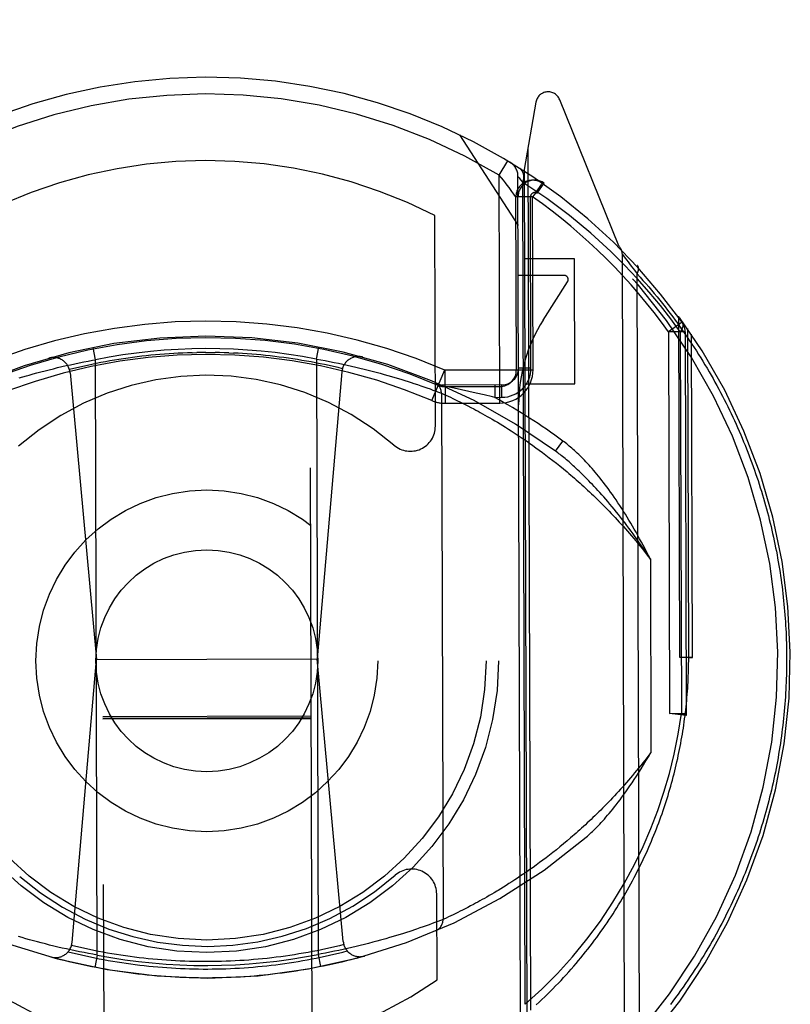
# Model space of a CAD drawing. Header units: inches. Extents: x 0 to 200, y 0 to 129.
# Tile 89 of 99: x 155.117 to 156.041, y 74.168 to 75.349. Entities that reach past the tile are written whole.
import ezdxf

# ---------------------------------------------------------------- set-up
doc = ezdxf.new("R2010")
doc.units = ezdxf.units.IN
doc.header["$LTSCALE"] = 11
doc.header["$MEASUREMENT"] = 0
doc.linetypes.add('HIDDEN', pattern=[0.2, 0.1, -0.1])
doc.layers.add('REAR_DOOR_ASSEMBLY', color=7, linetype='CONTINUOUS')

msp = doc.modelspace()

# ---------------------------------------------------------------- linework, layer by layer
at = {"layer": 'REAR_DOOR_ASSEMBLY', "color": 8, "linetype": 'HIDDEN'}
for p, q in [((155.5415, 49.512), (155.4602, 76.5126)), ((155.2102, 76.5118), (155.2915, 49.5113)), ((155.7357, 75.2503), (155.7217, 75.1696)), ((155.8351, 75.078), (155.7644, 75.2533)), ((155.6441, 75.2112), (155.7144, 75.1024)), ((155.726, 75.1946), (155.7292, 74.1611)), ((155.6917, 75.1628), (155.7021, 75.1799)), ((155.7217, 75.1696), (155.7248, 74.1534)), ((155.6926, 74.8893), (155.6917, 75.1628)), ((155.7173, 74.1583), (155.7143, 75.1613)), ((155.7146, 75.1609), (155.7157, 75.1596)), ((155.7157, 75.1596), (155.7175, 75.1573)), ((155.7175, 75.1573), (155.7201, 75.154)), ((155.7231, 74.1682), (155.7201, 75.154)), ((155.7433, 75.1531), (155.7388, 75.1562)), ((155.7095, 75.1399), (155.707, 75.1433)), ((155.7422, 75.1514), (155.7352, 75.1415)), ((155.7372, 75.141), (155.7459, 75.1532)), ((155.7318, 75.1367), (155.7118, 75.1366)), ((155.7124, 74.9293), (155.7118, 75.1366)), ((155.7293, 75.1369), (155.7143, 75.1369)), ((155.7299, 74.9314), (155.7293, 75.1369)), ((155.7324, 74.9294), (155.7318, 75.1367)), ((155.6152, 74.8616), (155.6144, 75.1143)), ((155.782, 75.0626), (155.722, 75.0625)), ((155.7825, 74.9126), (155.782, 75.0626)), ((155.8424, 74.1), (155.8395, 75.0675)), ((155.8395, 75.0675), (155.8415, 75.065)), ((155.8415, 75.065), (155.8433, 75.0627)), ((155.8433, 75.0627), (155.8446, 75.0611)), ((155.8446, 75.0611), (155.8464, 75.0587)), ((155.8464, 75.0587), (155.8482, 75.0564)), ((155.8482, 75.0564), (155.8502, 75.0538)), ((155.8502, 75.0538), (155.852, 75.0514)), ((155.852, 75.0514), (155.8539, 75.0488)), ((155.8539, 75.0488), (155.8561, 75.046)), ((155.7696, 75.0426), (155.7146, 75.0424)), ((155.8561, 75.046), (155.8572, 75.0444)), ((155.86, 74.1231), (155.8572, 75.0444)), ((155.7445, 74.9889), (155.7738, 75.0349)), ((155.9085, 74.584), (155.9073, 74.9937)), ((155.9111, 74.9864), (155.8948, 74.9748)), ((155.9191, 74.584), (155.9179, 74.9787)), ((155.9148, 74.9749), (155.8948, 74.9748)), ((155.8948, 74.9748), (155.8962, 74.5171)), ((155.909, 74.9749), (155.9103, 74.5172)), ((155.9148, 74.9749), (155.9162, 74.5173)), ((155.9235, 74.584), (155.9223, 74.9722)), ((155.2074, 74.9414), (155.2045, 74.9561)), ((155.4724, 74.9422), (155.4753, 74.9569)), ((155.2039, 74.9407), (155.2074, 74.9414)), ((155.2096, 74.2273), (155.2074, 74.9414)), ((155.3233, 74.9498), (155.3289, 74.95)), ((155.3674, 74.9496), (155.373, 74.9494)), ((155.4724, 74.9422), (155.4746, 74.2281)), ((155.4724, 74.9422), (155.4777, 74.9412)), ((155.4777, 74.9412), (155.483, 74.9403)), ((155.1469, 74.9281), (155.1518, 74.9294)), ((155.1518, 74.9294), (155.1569, 74.9306)), ((155.1569, 74.9306), (155.1619, 74.9319)), ((155.1619, 74.9319), (155.1671, 74.9331)), ((155.1671, 74.9331), (155.1723, 74.9343)), ((155.1723, 74.9343), (155.1775, 74.9354)), ((155.1775, 74.9354), (155.1827, 74.9366)), ((155.1827, 74.9366), (155.188, 74.9376)), ((155.188, 74.9376), (155.1933, 74.9387)), ((155.1933, 74.9387), (155.1986, 74.9397)), ((155.1986, 74.9397), (155.2039, 74.9407)), ((155.483, 74.9403), (155.4883, 74.9393)), ((155.4883, 74.9393), (155.4936, 74.9382)), ((155.4936, 74.9382), (155.4989, 74.9371)), ((155.4989, 74.9371), (155.5041, 74.936)), ((155.5041, 74.936), (155.5093, 74.9349)), ((155.5093, 74.9349), (155.5145, 74.9337)), ((155.5145, 74.9337), (155.5196, 74.9325)), ((155.5196, 74.9325), (155.5247, 74.9313)), ((155.5247, 74.9313), (155.5297, 74.9301)), ((155.5297, 74.9301), (155.5347, 74.9289)), ((155.6267, 74.9291), (155.7324, 74.9294)), ((155.7299, 74.9314), (155.7149, 74.9313)), ((155.116, 74.9195), (155.1204, 74.9208)), ((155.1204, 74.9208), (155.1248, 74.9221)), ((155.1248, 74.9221), (155.1278, 74.923)), ((155.1278, 74.923), (155.1325, 74.9243)), ((155.1325, 74.9243), (155.1372, 74.9256)), ((155.1372, 74.9256), (155.142, 74.9268)), ((155.142, 74.9268), (155.1469, 74.9281)), ((155.1769, 74.9259), (155.2085, 74.5818)), ((155.503, 74.9269), (155.4735, 74.5826)), ((155.5347, 74.9289), (155.5395, 74.9276)), ((155.5395, 74.9276), (155.5443, 74.9264)), ((155.5443, 74.9264), (155.549, 74.9251)), ((155.549, 74.9251), (155.5536, 74.9238)), ((155.5536, 74.9238), (155.5581, 74.9225)), ((155.5581, 74.9225), (155.5625, 74.9213)), ((155.5625, 74.9213), (155.5667, 74.92)), ((155.5667, 74.92), (155.5709, 74.9188)), ((155.5709, 74.9188), (155.5749, 74.9176)), ((155.5749, 74.9176), (155.5787, 74.9163)), ((155.6108, 74.8923), (155.6266, 74.9291)), ((155.6266, 74.9291), (155.6268, 74.8891)), ((155.5787, 74.9163), (155.5824, 74.9152)), ((155.5824, 74.9152), (155.586, 74.914)), ((155.586, 74.914), (155.5894, 74.9129)), ((155.5894, 74.9129), (155.5937, 74.9115)), ((155.5937, 74.9115), (155.5978, 74.9101)), ((155.5978, 74.9101), (155.6015, 74.9088)), ((155.6015, 74.9088), (155.6049, 74.9076)), ((155.6049, 74.9076), (155.6088, 74.9063)), ((155.6088, 74.9063), (155.6122, 74.905)), ((155.695, 74.9113), (155.6225, 74.911)), ((155.6379, 74.9071), (155.6254, 74.9097)), ((155.6267, 74.9091), (155.6925, 74.9093)), ((155.6467, 74.9053), (155.6379, 74.9071)), ((155.6864, 74.9112), (155.6865, 74.8962)), ((155.695, 74.8963), (155.695, 74.9113)), ((155.7225, 74.9125), (155.7825, 74.9126)), ((155.6122, 74.905), (155.6156, 74.9038)), ((155.6156, 74.9038), (155.6191, 74.9025)), ((155.6191, 74.9025), (155.6225, 74.9012)), ((155.6225, 74.9012), (155.6244, 74.27)), ((155.6225, 74.9012), (155.625, 74.9001)), ((155.625, 74.9001), (155.6279, 74.8988)), ((155.6279, 74.8988), (155.6306, 74.8975)), ((155.6306, 74.8975), (155.6332, 74.8963)), ((155.6332, 74.8963), (155.636, 74.895)), ((155.636, 74.895), (155.6393, 74.8934)), ((155.6554, 74.9034), (155.6467, 74.9053)), ((155.6643, 74.9014), (155.6554, 74.9034)), ((155.6739, 74.8992), (155.6643, 74.9014)), ((155.6837, 74.8969), (155.6739, 74.8992)), ((155.6865, 74.8962), (155.6837, 74.8969)), ((155.6865, 74.8962), (155.695, 74.8963)), ((155.6268, 74.8891), (155.6926, 74.8893)), ((155.6393, 74.8934), (155.6419, 74.8922)), ((155.6419, 74.8922), (155.6447, 74.8908)), ((155.6447, 74.8908), (155.6477, 74.8893)), ((155.6477, 74.8893), (155.6508, 74.8877)), ((155.6508, 74.8877), (155.6542, 74.886)), ((155.6542, 74.886), (155.6577, 74.8842)), ((155.6577, 74.8842), (155.6613, 74.8823)), ((155.6613, 74.8823), (155.6638, 74.8809)), ((155.6638, 74.8809), (155.6664, 74.8795)), ((155.6664, 74.8795), (155.6691, 74.8781)), ((155.6691, 74.8781), (155.6719, 74.8765)), ((155.6719, 74.8765), (155.6747, 74.875)), ((155.6747, 74.875), (155.6775, 74.8733)), ((155.6775, 74.8733), (155.6805, 74.8717)), ((155.6805, 74.8717), (155.6835, 74.8699)), ((155.6835, 74.8699), (155.6866, 74.8681)), ((155.6866, 74.8681), (155.6897, 74.8663)), ((155.6897, 74.8663), (155.6929, 74.8643)), ((155.6929, 74.8643), (155.6962, 74.8623)), ((155.6962, 74.8623), (155.6995, 74.8603)), ((155.6995, 74.8603), (155.7029, 74.8582)), ((155.7029, 74.8582), (155.7063, 74.856)), ((155.7063, 74.856), (155.7098, 74.8537)), ((155.7098, 74.8537), (155.7134, 74.8514)), ((155.7134, 74.8514), (155.717, 74.849)), ((155.717, 74.849), (155.7206, 74.8465)), ((155.7206, 74.8465), (155.7244, 74.8439)), ((155.7244, 74.8439), (155.7282, 74.8413)), ((155.7282, 74.8413), (155.732, 74.8386)), ((155.732, 74.8386), (155.7359, 74.8358)), ((155.7359, 74.8358), (155.7398, 74.833)), ((155.7592, 74.8317), (155.7682, 74.8438)), ((155.7398, 74.833), (155.7438, 74.83)), ((155.7438, 74.83), (155.7479, 74.827)), ((155.7479, 74.827), (155.7519, 74.8238)), ((155.7519, 74.8238), (155.7561, 74.8206)), ((155.7561, 74.8206), (155.7603, 74.8173)), ((155.7603, 74.8173), (155.7645, 74.8139)), ((155.7645, 74.8139), (155.7688, 74.8104)), ((155.8731, 74.7022), (155.8738, 74.4704)), ((155.1794, 74.2424), (155.2085, 74.5818)), ((155.2085, 74.5818), (155.4735, 74.5826)), ((155.5047, 74.2434), (155.4735, 74.5826)), ((155.9235, 74.584), (155.9085, 74.584)), ((155.9191, 74.584), (155.9235, 74.584)), ((155.8962, 74.5172), (155.9162, 74.5173)), ((155.916, 74.5146), (155.8962, 74.5172)), ((155.9162, 74.5173), (155.916, 74.5146)), ((155.4662, 74.5137), (155.2162, 74.5129)), ((155.4662, 74.5119), (155.2162, 74.5112)), ((155.4662, 74.5108), (155.2162, 74.5101)), ((155.7731, 74.3641), (155.7688, 74.3605)), ((155.7774, 74.3678), (155.7731, 74.3641)), ((155.7604, 74.3536), (155.7562, 74.3504)), ((155.7646, 74.357), (155.7604, 74.3536)), ((155.7688, 74.3605), (155.7646, 74.357)), ((155.7441, 74.341), (155.7401, 74.3381)), ((155.7481, 74.344), (155.7441, 74.341)), ((155.7521, 74.3471), (155.7481, 74.344)), ((155.7562, 74.3504), (155.7521, 74.3471)), ((155.7249, 74.3271), (155.7212, 74.3245)), ((155.7286, 74.3297), (155.7249, 74.3271)), ((155.7324, 74.3324), (155.7286, 74.3297)), ((155.7362, 74.3352), (155.7324, 74.3324)), ((155.7401, 74.3381), (155.7362, 74.3352)), ((155.7069, 74.3151), (155.7035, 74.3129)), ((155.7104, 74.3173), (155.7069, 74.3151)), ((155.7139, 74.3196), (155.7104, 74.3173)), ((155.7175, 74.3221), (155.7139, 74.3196)), ((155.7212, 74.3245), (155.7175, 74.3221)), ((155.6889, 74.3038), (155.6858, 74.302)), ((155.6969, 74.3087), (155.6936, 74.3067)), ((155.7002, 74.3107), (155.6969, 74.3087)), ((155.7035, 74.3129), (155.7002, 74.3107)), ((155.6172, 74.1976), (155.6168, 74.3005)), ((155.6687, 74.2922), (155.6661, 74.2907)), ((155.6714, 74.2937), (155.6687, 74.2922)), ((155.6741, 74.2952), (155.6714, 74.2937)), ((155.677, 74.2968), (155.6741, 74.2952)), ((155.6798, 74.2985), (155.677, 74.2968)), ((155.6828, 74.3002), (155.6798, 74.2985)), ((155.6858, 74.302), (155.6828, 74.3002)), ((155.6449, 74.2797), (155.6422, 74.2784)), ((155.6478, 74.2811), (155.6449, 74.2797)), ((155.6508, 74.2827), (155.6478, 74.2811)), ((155.6541, 74.2844), (155.6508, 74.2827)), ((155.6575, 74.2861), (155.6541, 74.2844)), ((155.6611, 74.288), (155.6575, 74.2861)), ((155.6635, 74.2894), (155.6611, 74.288)), ((155.6661, 74.2907), (155.6635, 74.2894)), ((155.6214, 74.2688), (155.618, 74.2675)), ((155.6244, 74.27), (155.6214, 74.2688)), ((155.6281, 74.2716), (155.6253, 74.2704)), ((155.6309, 74.2729), (155.6281, 74.2716)), ((155.6338, 74.2743), (155.6309, 74.2729)), ((155.6366, 74.2756), (155.6338, 74.2743)), ((155.6397, 74.2771), (155.6366, 74.2756)), ((155.6422, 74.2784), (155.6397, 74.2771)), ((155.588, 74.2569), (155.5844, 74.2557)), ((155.5967, 74.2599), (155.5925, 74.2584)), ((155.6007, 74.2612), (155.5967, 74.2599)), ((155.6043, 74.2625), (155.6007, 74.2612)), ((155.6077, 74.2637), (155.6043, 74.2625)), ((155.6114, 74.2651), (155.6077, 74.2637)), ((155.6147, 74.2663), (155.6114, 74.2651)), ((155.618, 74.2675), (155.6147, 74.2663)), ((155.1195, 74.2482), (155.1152, 74.2494)), ((155.1239, 74.2469), (155.1195, 74.2482)), ((155.1284, 74.2456), (155.1239, 74.2469)), ((155.133, 74.2444), (155.1284, 74.2456)), ((155.1377, 74.2431), (155.133, 74.2444)), ((155.5495, 74.2452), (155.5448, 74.2439)), ((155.5541, 74.2465), (155.5495, 74.2452)), ((155.5645, 74.2495), (155.5601, 74.2482)), ((155.5687, 74.2508), (155.5645, 74.2495)), ((155.5729, 74.2521), (155.5687, 74.2508)), ((155.5769, 74.2533), (155.5729, 74.2521)), ((155.5807, 74.2545), (155.5769, 74.2533)), ((155.5844, 74.2557), (155.5807, 74.2545)), ((155.1424, 74.2418), (155.1377, 74.2431)), ((155.1473, 74.2406), (155.1424, 74.2418)), ((155.1522, 74.2393), (155.1473, 74.2406)), ((155.1573, 74.2381), (155.1522, 74.2393)), ((155.1623, 74.2369), (155.1573, 74.2381)), ((155.1675, 74.2357), (155.1623, 74.2369)), ((155.1726, 74.2346), (155.1675, 74.2357)), ((155.1779, 74.2334), (155.1726, 74.2346)), ((155.1831, 74.2323), (155.1779, 74.2334)), ((155.4992, 74.2329), (155.494, 74.2318)), ((155.5045, 74.234), (155.4992, 74.2329)), ((155.5097, 74.2352), (155.5045, 74.234)), ((155.5149, 74.2364), (155.5097, 74.2352)), ((155.52, 74.2376), (155.5149, 74.2364)), ((155.5251, 74.2388), (155.52, 74.2376)), ((155.5301, 74.2401), (155.5251, 74.2388)), ((155.5351, 74.2413), (155.5301, 74.2401)), ((155.54, 74.2426), (155.5351, 74.2413)), ((155.5448, 74.2439), (155.54, 74.2426)), ((155.1884, 74.2312), (155.1831, 74.2323)), ((155.1937, 74.2302), (155.1884, 74.2312)), ((155.199, 74.2292), (155.1937, 74.2302)), ((155.2043, 74.2282), (155.199, 74.2292)), ((155.2096, 74.2273), (155.2043, 74.2282)), ((155.2096, 74.2273), (155.2067, 74.2125)), ((155.4781, 74.2287), (155.4746, 74.2281)), ((155.4746, 74.2281), (155.4775, 74.2134)), ((155.4834, 74.2297), (155.4781, 74.2287)), ((155.4887, 74.2307), (155.4834, 74.2297)), ((155.494, 74.2318), (155.4887, 74.2307))]:
    msp.add_line(p, q, dxfattribs=at)
for points in [[(155.7201, 75.154), (155.7208, 75.1567), (155.7212, 75.1593), (155.7212, 75.1618), (155.721, 75.1642), (155.7203, 75.1663), (155.7194, 75.1681), (155.7182, 75.1696), (155.7167, 75.1708)], [(155.707, 75.1433), (155.7054, 75.1455), (155.7036, 75.1479), (155.7015, 75.1506), (155.6992, 75.1535), (155.6968, 75.1566), (155.6917, 75.1628)], [(155.7143, 75.1613), (155.7143, 75.1612), (155.7146, 75.1609)], [(155.8257, 75.0711), (155.8016, 75.0932), (155.776, 75.1144), (155.7488, 75.1346), (155.7201, 75.154)], [(155.7433, 75.1531), (155.7432, 75.153), (155.743, 75.1526), (155.7427, 75.1521), (155.7422, 75.1514)], [(155.7118, 75.1366), (155.7117, 75.1368), (155.7115, 75.1371), (155.7095, 75.1399)], [(155.7352, 75.1415), (155.7336, 75.1391), (155.7318, 75.1367)], [(155.909, 74.9749), (155.8975, 74.9905), (155.8851, 75.0063), (155.8718, 75.0224), (155.8574, 75.0387), (155.8421, 75.0549), (155.8257, 75.0711)], [(155.8572, 75.0444), (155.8573, 75.0447), (155.8574, 75.045), (155.8576, 75.0452), (155.8577, 75.0455), (155.8578, 75.0457), (155.8579, 75.046), (155.858, 75.0462), (155.8581, 75.0465), (155.8582, 75.0467), (155.8583, 75.0469), (155.8584, 75.0472), (155.8585, 75.0474), (155.8585, 75.0477), (155.8586, 75.0479), (155.8587, 75.0482), (155.8587, 75.0484), (155.8588, 75.0486), (155.8588, 75.0489), (155.8589, 75.0491), (155.8589, 75.0493), (155.8589, 75.0496), (155.859, 75.0498), (155.859, 75.05), (155.859, 75.0502), (155.859, 75.0505), (155.859, 75.0507), (155.859, 75.0509), (155.859, 75.0511), (155.859, 75.0513), (155.859, 75.0515), (155.8589, 75.0517), (155.8589, 75.0519), (155.8589, 75.0521), (155.8588, 75.0523), (155.8588, 75.0525), (155.8587, 75.0527), (155.8586, 75.0528), (155.8586, 75.053), (155.8585, 75.0532), (155.8584, 75.0533), (155.8584, 75.0535), (155.8583, 75.0537), (155.8582, 75.0538), (155.8581, 75.054), (155.858, 75.0541), (155.8579, 75.0543), (155.8578, 75.0544), (155.8576, 75.0545)], [(155.8572, 75.0444), (155.8607, 75.0406), (155.8642, 75.0366), (155.8677, 75.0327), (155.8711, 75.0288), (155.8744, 75.0248), (155.8778, 75.0209), (155.8811, 75.0169), (155.8843, 75.0129), (155.8875, 75.0089), (155.8907, 75.0049), (155.8938, 75.0009), (155.8969, 74.9968), (155.8999, 74.9928), (155.903, 74.9887), (155.9059, 74.9847), (155.9089, 74.9806), (155.9118, 74.9765), (155.9146, 74.9724), (155.9174, 74.9683), (155.9202, 74.9642), (155.9229, 74.9601), (155.9256, 74.956), (155.9283, 74.9519), (155.9309, 74.9478), (155.9335, 74.9436), (155.9361, 74.9395), (155.9386, 74.9353), (155.9411, 74.9312), (155.9435, 74.927), (155.9459, 74.9228), (155.9483, 74.9187), (155.9506, 74.9145), (155.9529, 74.9103), (155.9552, 74.9061), (155.9574, 74.9019), (155.9596, 74.8978), (155.9618, 74.8936), (155.9639, 74.8894), (155.966, 74.8852), (155.968, 74.881), (155.9701, 74.8767), (155.9721, 74.8725), (155.974, 74.8683), (155.9759, 74.8641), (155.9778, 74.8599), (155.9797, 74.8557), (155.9815, 74.8514), (155.9833, 74.8472), (155.985, 74.843), (155.9868, 74.8388), (155.9885, 74.8345), (155.9901, 74.8303), (155.9917, 74.8261), (155.9933, 74.8218), (155.9949, 74.8176), (155.9964, 74.8134), (155.9979, 74.8091), (155.9994, 74.8049), (156.0009, 74.8007), (156.0023, 74.7964), (156.0036, 74.7922), (156.005, 74.7879), (156.0063, 74.7837), (156.0076, 74.7795), (156.0089, 74.7752), (156.0101, 74.771), (156.0113, 74.7667), (156.0125, 74.7625), (156.0136, 74.7583), (156.0147, 74.754), (156.0158, 74.7498), (156.0169, 74.7455), (156.0179, 74.7413), (156.0189, 74.7371), (156.0198, 74.7328), (156.0208, 74.7286), (156.0217, 74.7243), (156.0226, 74.7201), (156.0234, 74.7159), (156.0243, 74.7116), (156.0251, 74.7074), (156.0258, 74.7032), (156.0266, 74.6989), (156.0273, 74.6947), (156.028, 74.6904), (156.0287, 74.6862), (156.0293, 74.682), (156.0299, 74.6777), (156.0305, 74.6735), (156.0311, 74.6692), (156.0316, 74.665), (156.0321, 74.6608), (156.0326, 74.6565), (156.033, 74.6523), (156.0334, 74.648), (156.0338, 74.6438), (156.0342, 74.6396), (156.0345, 74.6353), (156.0349, 74.6311), (156.0351, 74.6268), (156.0354, 74.6226), (156.0356, 74.6184), (156.0359, 74.6141), (156.036, 74.6099), (156.0362, 74.6056), (156.0363, 74.6014), (156.0364, 74.5971), (156.0365, 74.5928), (156.0366, 74.5886), (156.0366, 74.5843)], [(155.9111, 74.9864), (155.9118, 74.985), (155.9121, 74.9833), (155.9119, 74.9814), (155.9114, 74.9793), (155.9104, 74.9771), (155.909, 74.9748)], [(155.3233, 74.9498), (155.3178, 74.9497), (155.3123, 74.9494), (155.3068, 74.9492), (155.3013, 74.9489), (155.2958, 74.9485), (155.2903, 74.9481), (155.2848, 74.9477), (155.2793, 74.9472), (155.2738, 74.9467), (155.2684, 74.9461), (155.2629, 74.9455), (155.2574, 74.9448), (155.2519, 74.9441), (155.2465, 74.9434), (155.241, 74.9426), (155.2356, 74.9417), (155.2301, 74.9408), (155.2247, 74.9399), (155.2193, 74.9389), (155.2139, 74.9379), (155.2084, 74.9369), (155.203, 74.9358), (155.1977, 74.9346), (155.1923, 74.9334), (155.1869, 74.9322), (155.1815, 74.9309), (155.1762, 74.9296)], [(155.3399, 74.9501), (155.3344, 74.95), (155.3289, 74.95)], [(155.3399, 74.9501), (155.3454, 74.9501), (155.3509, 74.95)], [(155.3674, 74.9496), (155.3619, 74.9498), (155.3564, 74.9499), (155.3509, 74.95)], [(155.5037, 74.9306), (155.4984, 74.9319), (155.493, 74.9331), (155.4876, 74.9343), (155.4822, 74.9355), (155.4768, 74.9366), (155.4714, 74.9376), (155.466, 74.9387), (155.4606, 74.9397), (155.4551, 74.9406), (155.4497, 74.9415), (155.4442, 74.9423), (155.4388, 74.9432), (155.4333, 74.9439), (155.4279, 74.9446), (155.4224, 74.9453), (155.4169, 74.9459), (155.4114, 74.9465), (155.4059, 74.9471), (155.4005, 74.9476), (155.395, 74.948), (155.3895, 74.9484), (155.384, 74.9488), (155.3785, 74.9491), (155.373, 74.9494)], [(155.8388, 74.7628), (155.8365, 74.7664), (155.8342, 74.7699), (155.8319, 74.7732), (155.8297, 74.7765), (155.8275, 74.7796), (155.8253, 74.7827), (155.8232, 74.7857), (155.8211, 74.7885), (155.819, 74.7913), (155.8169, 74.794), (155.8149, 74.7967), (155.8129, 74.7992), (155.8109, 74.8017), (155.8089, 74.8041), (155.807, 74.8064), (155.8051, 74.8086), (155.8032, 74.8108), (155.8013, 74.8129), (155.7995, 74.815), (155.7977, 74.817), (155.7958, 74.8189), (155.7941, 74.8208), (155.7923, 74.8226), (155.7906, 74.8243), (155.7888, 74.826), (155.7871, 74.8277), (155.7854, 74.8293), (155.7838, 74.8308), (155.7821, 74.8323), (155.7805, 74.8338), (155.7789, 74.8352), (155.7773, 74.8365), (155.7757, 74.8378), (155.7742, 74.8391), (155.7727, 74.8403), (155.7712, 74.8415), (155.7697, 74.8427), (155.7682, 74.8438)], [(155.8323, 74.7587), (155.8297, 74.762), (155.8271, 74.7651), (155.8245, 74.7682), (155.822, 74.7712), (155.8195, 74.774), (155.8171, 74.7768), (155.8147, 74.7795), (155.8124, 74.7821), (155.8101, 74.7846), (155.8079, 74.7871), (155.8057, 74.7894), (155.8035, 74.7917), (155.8014, 74.7939), (155.7993, 74.7961), (155.7973, 74.7982), (155.7953, 74.8002), (155.7933, 74.8021), (155.7914, 74.804), (155.7895, 74.8059), (155.7876, 74.8076), (155.7858, 74.8094), (155.784, 74.811), (155.7822, 74.8127), (155.7805, 74.8142), (155.7788, 74.8158), (155.7771, 74.8172), (155.7755, 74.8187), (155.7739, 74.82), (155.7723, 74.8214), (155.7707, 74.8227), (155.7692, 74.824), (155.7677, 74.8252), (155.7662, 74.8264), (155.7648, 74.8275), (155.7634, 74.8286), (155.762, 74.8297), (155.7606, 74.8307), (155.7592, 74.8317)], [(155.7688, 74.8104), (155.7732, 74.8068), (155.7753, 74.8049), (155.7775, 74.8031), (155.7797, 74.8012), (155.782, 74.7992), (155.7842, 74.7973), (155.7864, 74.7953), (155.7887, 74.7933), (155.7909, 74.7913), (155.7932, 74.7892), (155.7955, 74.7871), (155.7978, 74.785), (155.8001, 74.7829), (155.8024, 74.7807), (155.8047, 74.7785), (155.8071, 74.7762), (155.8094, 74.774), (155.8118, 74.7716), (155.8141, 74.7693), (155.8165, 74.7669), (155.8189, 74.7645), (155.8213, 74.7621), (155.8237, 74.7596), (155.8261, 74.7571), (155.8285, 74.7546), (155.8309, 74.752), (155.8334, 74.7494), (155.8358, 74.7467), (155.8382, 74.744), (155.8407, 74.7413), (155.8432, 74.7385), (155.8456, 74.7357), (155.8481, 74.7329), (155.8506, 74.73), (155.8531, 74.7271), (155.8556, 74.7241), (155.8581, 74.7211), (155.8606, 74.7181), (155.8631, 74.715), (155.8656, 74.7119), (155.8681, 74.7087), (155.8706, 74.7055), (155.8731, 74.7022)], [(155.8731, 74.7022), (155.8705, 74.7062), (155.8679, 74.7101), (155.8653, 74.714), (155.8627, 74.7178), (155.8601, 74.7215), (155.8575, 74.7252), (155.855, 74.7288), (155.8524, 74.7324), (155.8499, 74.7359), (155.8473, 74.7393), (155.8448, 74.7427), (155.8423, 74.746), (155.8398, 74.7492), (155.8373, 74.7524), (155.8348, 74.7556), (155.8323, 74.7587)], [(155.8731, 74.7022), (155.871, 74.7064), (155.8688, 74.7106), (155.8667, 74.7147), (155.8645, 74.7188), (155.8624, 74.7227), (155.8602, 74.7267), (155.8581, 74.7305), (155.8559, 74.7344), (155.8538, 74.7381), (155.8516, 74.7418), (155.8495, 74.7454), (155.8473, 74.749), (155.8452, 74.7526), (155.8431, 74.756), (155.8409, 74.7595), (155.8388, 74.7628)], [(155.7362, 74.1674), (155.7396, 74.1707), (155.743, 74.1739), (155.7464, 74.1771), (155.7498, 74.1804), (155.7531, 74.1837), (155.7563, 74.1869), (155.7595, 74.1903), (155.7627, 74.1936), (155.7659, 74.1969), (155.769, 74.2003), (155.7721, 74.2036), (155.7751, 74.207), (155.7781, 74.2104), (155.7811, 74.2138), (155.784, 74.2172), (155.7869, 74.2207), (155.7897, 74.2241), (155.7926, 74.2275), (155.7953, 74.231), (155.7981, 74.2345), (155.8008, 74.238), (155.8035, 74.2415), (155.8061, 74.245), (155.8087, 74.2485), (155.8113, 74.252), (155.8138, 74.2555), (155.8163, 74.259), (155.8188, 74.2626), (155.8212, 74.2661), (155.8236, 74.2697), (155.826, 74.2732), (155.8283, 74.2768), (155.8306, 74.2804), (155.8328, 74.284), (155.835, 74.2876), (155.8372, 74.2912), (155.8394, 74.2947), (155.8415, 74.2984), (155.8436, 74.302), (155.8457, 74.3056), (155.8477, 74.3092), (155.8497, 74.3128), (155.8516, 74.3164), (155.8536, 74.3201), (155.8555, 74.3237), (155.8573, 74.3273), (155.8592, 74.331), (155.861, 74.3346), (155.8628, 74.3382), (155.8645, 74.3419), (155.8662, 74.3455), (155.8679, 74.3492), (155.8695, 74.3528), (155.8712, 74.3565), (155.8728, 74.3602), (155.8743, 74.3638), (155.8758, 74.3675), (155.8774, 74.3711), (155.8788, 74.3748), (155.8803, 74.3785), (155.8817, 74.3821), (155.8831, 74.3858), (155.8844, 74.3895), (155.8858, 74.3931), (155.8871, 74.3968), (155.8883, 74.4005), (155.8896, 74.4041), (155.8908, 74.4078), (155.892, 74.4115), (155.8932, 74.4152), (155.8943, 74.4188), (155.8954, 74.4225), (155.8965, 74.4262), (155.8975, 74.4298), (155.8986, 74.4335), (155.8996, 74.4372), (155.9005, 74.4409), (155.9015, 74.4445), (155.9024, 74.4482), (155.9033, 74.4519), (155.9042, 74.4555), (155.905, 74.4592), (155.9059, 74.4629), (155.9066, 74.4665), (155.9074, 74.4702), (155.9082, 74.4739), (155.9089, 74.4776), (155.9096, 74.4812), (155.9102, 74.4849), (155.9109, 74.4886), (155.9115, 74.4922), (155.9121, 74.4959), (155.9127, 74.4996), (155.9132, 74.5032), (155.9137, 74.5069), (155.9142, 74.5106), (155.9147, 74.5142), (155.9151, 74.5179), (155.9156, 74.5216), (155.916, 74.5252), (155.9163, 74.5289), (155.9167, 74.5326), (155.917, 74.5362), (155.9173, 74.5399), (155.9176, 74.5436), (155.9179, 74.5473), (155.9181, 74.5509), (155.9183, 74.5546), (155.9185, 74.5583), (155.9186, 74.5619), (155.9188, 74.5656), (155.9189, 74.5693), (155.919, 74.573), (155.919, 74.5766), (155.9191, 74.5803), (155.9191, 74.584)], [(156.0366, 74.5843), (156.0366, 74.58), (156.0366, 74.5757), (156.0365, 74.5715), (156.0364, 74.5672), (156.0363, 74.5629), (156.0362, 74.5586), (156.036, 74.5543), (156.0358, 74.55), (156.0356, 74.5457), (156.0354, 74.5414), (156.0351, 74.5371), (156.0348, 74.5328), (156.0345, 74.5285), (156.0341, 74.5242), (156.0338, 74.5199), (156.0334, 74.5156), (156.0329, 74.5113), (156.0325, 74.507), (156.032, 74.5027), (156.0314, 74.4984), (156.0309, 74.4941), (156.0303, 74.4898), (156.0297, 74.4855), (156.0291, 74.4812), (156.0284, 74.4769), (156.0278, 74.4726), (156.027, 74.4683), (156.0263, 74.464), (156.0255, 74.4596), (156.0247, 74.4553), (156.0239, 74.451), (156.0231, 74.4467), (156.0222, 74.4424), (156.0213, 74.4381), (156.0203, 74.4338), (156.0193, 74.4294), (156.0183, 74.4251), (156.0173, 74.4208), (156.0162, 74.4165), (156.0151, 74.4122), (156.014, 74.4078), (156.0129, 74.4035), (156.0117, 74.3992), (156.0105, 74.3949), (156.0092, 74.3905), (156.0079, 74.3862), (156.0066, 74.3819), (156.0053, 74.3776), (156.0039, 74.3732), (156.0025, 74.3689), (156.0011, 74.3646), (155.9996, 74.3603), (155.9981, 74.3559), (155.9966, 74.3516), (155.995, 74.3473), (155.9934, 74.3429), (155.9918, 74.3386), (155.9901, 74.3343), (155.9884, 74.33), (155.9867, 74.3256), (155.985, 74.3213), (155.9832, 74.317), (155.9813, 74.3127), (155.9795, 74.3084), (155.9776, 74.304), (155.9756, 74.2997), (155.9736, 74.2954), (155.9716, 74.2911), (155.9696, 74.2868), (155.9675, 74.2825), (155.9654, 74.2782), (155.9633, 74.2739), (155.9611, 74.2696), (155.9588, 74.2653), (155.9566, 74.261), (155.9543, 74.2567), (155.952, 74.2524), (155.9496, 74.2481), (155.9472, 74.2439), (155.9447, 74.2396), (155.9422, 74.2353), (155.9397, 74.2311), (155.9372, 74.2268), (155.9346, 74.2226), (155.9319, 74.2183), (155.9292, 74.2141), (155.9265, 74.2098), (155.9238, 74.2056), (155.921, 74.2014), (155.9181, 74.1972), (155.9152, 74.193), (155.9123, 74.1888), (155.9094, 74.1846), (155.9064, 74.1804), (155.9033, 74.1763), (155.9002, 74.1721), (155.8971, 74.168)], [(155.8539, 74.3358), (155.8643, 74.3573), (155.8737, 74.379), (155.8821, 74.4007), (155.8894, 74.4227), (155.896, 74.4452), (155.9017, 74.4684), (155.9065, 74.4924), (155.9103, 74.5172)], [(155.9103, 74.5173), (155.912, 74.5168), (155.9135, 74.5163), (155.9146, 74.5158), (155.9154, 74.5154), (155.9159, 74.515), (155.916, 74.5146)], [(155.8738, 74.4704), (155.8714, 74.4672), (155.8689, 74.464), (155.8664, 74.4608), (155.864, 74.4577), (155.8615, 74.4547), (155.859, 74.4516), (155.8566, 74.4486), (155.8541, 74.4457), (155.8517, 74.4428), (155.8492, 74.4399), (155.8468, 74.4371), (155.8444, 74.4343), (155.842, 74.4315), (155.8396, 74.4288), (155.8371, 74.4261), (155.8347, 74.4235), (155.8323, 74.4209), (155.83, 74.4183), (155.8276, 74.4158), (155.8252, 74.4132), (155.8228, 74.4108), (155.8205, 74.4083), (155.8181, 74.4059), (155.8158, 74.4036), (155.8135, 74.4012), (155.8111, 74.3989), (155.8088, 74.3966), (155.8065, 74.3944), (155.8042, 74.3922), (155.8019, 74.39), (155.7997, 74.3878), (155.7974, 74.3857), (155.7951, 74.3836), (155.7929, 74.3815), (155.7906, 74.3795), (155.7884, 74.3775), (155.7862, 74.3755), (155.784, 74.3735), (155.7818, 74.3716), (155.7796, 74.3697), (155.7774, 74.3678)], [(155.796, 74.3686), (155.7975, 74.3699), (155.799, 74.3712), (155.8005, 74.3726), (155.8021, 74.3741), (155.8037, 74.3756), (155.8054, 74.3772), (155.8071, 74.3789), (155.8088, 74.3806), (155.8106, 74.3824), (155.8124, 74.3843), (155.8142, 74.3863), (155.816, 74.3883), (155.8179, 74.3904), (155.8198, 74.3926), (155.8218, 74.3949), (155.8238, 74.3972), (155.8259, 74.3997), (155.8279, 74.4023), (155.83, 74.4049), (155.8322, 74.4076), (155.8344, 74.4105), (155.8367, 74.4135), (155.8389, 74.4166), (155.8413, 74.4198), (155.8437, 74.4231), (155.8461, 74.4266), (155.8486, 74.4302), (155.8511, 74.434), (155.8537, 74.4379), (155.8564, 74.4419), (155.8591, 74.4462), (155.8619, 74.4506), (155.8648, 74.4553), (155.8677, 74.4601), (155.8707, 74.4652), (155.8738, 74.4704)], [(155.7231, 74.1682), (155.7428, 74.1862), (155.7617, 74.2052), (155.7798, 74.2252), (155.7969, 74.2462), (155.8131, 74.2681), (155.8282, 74.2906), (155.8418, 74.3131), (155.8539, 74.3358)], [(155.6936, 74.3067), (155.6905, 74.3048), (155.6889, 74.3038)], [(155.6253, 74.2704), (155.6244, 74.27), (155.6244, 74.27)], [(155.5925, 74.2584), (155.5891, 74.2573), (155.588, 74.2569)], [(155.5601, 74.2482), (155.5556, 74.2469), (155.5541, 74.2465)], [(155.3421, 74.2194), (155.3366, 74.2194), (155.3311, 74.2194), (155.3256, 74.2195), (155.3201, 74.2197), (155.3146, 74.2198), (155.3091, 74.2201), (155.3036, 74.2203), (155.2981, 74.2207), (155.2926, 74.221), (155.2872, 74.2214), (155.2817, 74.2219), (155.2762, 74.2224), (155.2707, 74.2229), (155.2653, 74.2235), (155.2598, 74.2241), (155.2543, 74.2248), (155.2489, 74.2255), (155.2434, 74.2263), (155.238, 74.2271), (155.2326, 74.2279), (155.2272, 74.2288), (155.2217, 74.2297), (155.2163, 74.2307), (155.2109, 74.2317), (155.2055, 74.2328), (155.2001, 74.2339), (155.1948, 74.2351), (155.1894, 74.2363), (155.184, 74.2375), (155.1787, 74.2388)], [(155.5054, 74.2398), (155.5, 74.2385), (155.4947, 74.2372), (155.4893, 74.236), (155.4839, 74.2348), (155.4786, 74.2336), (155.4732, 74.2325), (155.4678, 74.2315), (155.4624, 74.2305), (155.457, 74.2295), (155.4515, 74.2286), (155.4461, 74.2277), (155.4407, 74.2269), (155.4352, 74.2261), (155.4298, 74.2253), (155.4243, 74.2246), (155.4189, 74.224), (155.4134, 74.2233), (155.4079, 74.2228), (155.4025, 74.2222), (155.397, 74.2218), (155.3915, 74.2213), (155.386, 74.2209), (155.3805, 74.2206), (155.3751, 74.2203), (155.3696, 74.22), (155.3641, 74.2198), (155.3586, 74.2196), (155.3531, 74.2195), (155.3476, 74.2194), (155.3421, 74.2194)], [(155.53, 74.226), (155.5246, 74.2245), (155.5192, 74.2231), (155.5138, 74.2216), (155.5084, 74.2203), (155.5029, 74.2189), (155.4975, 74.2177), (155.492, 74.2164), (155.4866, 74.2152), (155.4811, 74.2141), (155.4756, 74.213), (155.4701, 74.2119), (155.4646, 74.2109), (155.4591, 74.2099), (155.4536, 74.209), (155.448, 74.2081), (155.4425, 74.2073), (155.437, 74.2065), (155.4314, 74.2057), (155.4259, 74.205), (155.4203, 74.2043), (155.4148, 74.2037), (155.4092, 74.2032), (155.4036, 74.2026), (155.398, 74.2021), (155.3925, 74.2017), (155.3869, 74.2013), (155.3813, 74.2009), (155.3757, 74.2006), (155.3701, 74.2004), (155.3645, 74.2002), (155.3589, 74.2), (155.3533, 74.1999), (155.3477, 74.1998), (155.3421, 74.1997), (155.3365, 74.1997), (155.331, 74.1998), (155.3254, 74.1999), (155.3198, 74.2), (155.3142, 74.2002), (155.3086, 74.2004), (155.303, 74.2007), (155.2974, 74.201), (155.2918, 74.2014), (155.2862, 74.2018), (155.2807, 74.2023), (155.2751, 74.2027), (155.2695, 74.2033), (155.2639, 74.2039), (155.2584, 74.2045), (155.2528, 74.2052), (155.2473, 74.2059), (155.2417, 74.2067), (155.2362, 74.2075), (155.2307, 74.2083), (155.2251, 74.2092), (155.2196, 74.2102), (155.2141, 74.2111), (155.2086, 74.2122), (155.2031, 74.2132), (155.1976, 74.2144), (155.1922, 74.2155), (155.1867, 74.2167), (155.1812, 74.218), (155.1758, 74.2193), (155.1704, 74.2206), (155.1649, 74.222), (155.1595, 74.2234), (155.1541, 74.2249)], [(155.1747, 74.2312), (155.18, 74.2299), (155.1853, 74.2286), (155.1906, 74.2274), (155.196, 74.2262), (155.2013, 74.225), (155.2067, 74.2239), (155.212, 74.2229), (155.2174, 74.2218), (155.2228, 74.2209), (155.2281, 74.2199), (155.2335, 74.219), (155.2389, 74.2182), (155.2443, 74.2174), (155.2497, 74.2166), (155.2551, 74.2159), (155.2605, 74.2153), (155.266, 74.2146), (155.2714, 74.214), (155.2768, 74.2135), (155.2822, 74.213), (155.2877, 74.2126), (155.2931, 74.2122), (155.2985, 74.2118), (155.304, 74.2115), (155.3094, 74.2112), (155.3149, 74.211), (155.3203, 74.2108), (155.3258, 74.2107), (155.3312, 74.2106), (155.3367, 74.2105), (155.3421, 74.2105), (155.3476, 74.2106), (155.353, 74.2106), (155.3585, 74.2108), (155.3639, 74.2109), (155.3693, 74.2112), (155.3748, 74.2114), (155.3802, 74.2117), (155.3857, 74.2121), (155.3911, 74.2125), (155.3965, 74.2129), (155.402, 74.2134), (155.4074, 74.2139), (155.4128, 74.2145), (155.4182, 74.2151), (155.4237, 74.2157), (155.4291, 74.2164), (155.4345, 74.2172), (155.4399, 74.218), (155.4453, 74.2188), (155.4506, 74.2197), (155.456, 74.2206), (155.4614, 74.2216), (155.4668, 74.2226), (155.4721, 74.2236), (155.4775, 74.2247), (155.4828, 74.2259), (155.4882, 74.2271), (155.4935, 74.2283), (155.4988, 74.2296), (155.5041, 74.2309), (155.5094, 74.2322)]]:
    msp.add_lwpolyline(points, dxfattribs=at)
for radius in [0.35, 0.335, 0.205, 0.133]:
    msp.add_circle((155.341, 74.5802), radius, dxfattribs=at)
for centre, radius, start, end in [((155.341, 74.5802), 0.7, 35.4686, 144.8763), ((155.341, 74.5802), 0.68, 58.9487, 121.3963), ((155.7505, 75.2477), 0.015, 21.9766, 170.1725), ((155.341, 74.5802), 0.6, 62.8929, 117.4521), ((155.6943, 75.1613), 0.02, 0.1725, 58.702), ((155.7318, 75.1367), 0.02, 54.9182, 180.1725), ((155.7343, 75.1369), 0.02, 54.6598, 180.1725), ((155.341, 74.5822), 0.7, 125.6851, 54.6598), ((155.7343, 75.1369), 0.005, 54.6598, 180.1725), ((155.341, 74.5822), 0.685, 125.6851, 54.6598), ((155.341, 74.5802), 0.68, 35.4686, 54.9192), ((155.8245, 75.0674), 0.015, 0.1725, 45.0977), ((155.7696, 75.0376), 0.005, 327.4932, 90.1725), ((155.9031, 74.8879), 0.188, 147.4932, 180.1725), ((155.3419, 74.2677), 0.72, 66.7048, 113.6316), ((155.8948, 74.9748), 0.02, 0.1725, 35.4686), ((155.3419, 74.2697), 0.7, 53.4044, 126.9406), ((155.3419, 74.2677), 0.7, 66.7085, 113.6364), ((155.3419, 74.2697), 0.685, 79.0194, 101.3255), ((155.3419, 74.2677), 0.68, 66.7087, 113.6365), ((155.1569, 74.9241), 0.02, 5.2521, 105.7856), ((155.523, 74.9252), 0.02, 74.5594, 175.0929), ((155.6924, 74.9293), 0.02, 270.1725, 0.1725), ((155.6924, 74.9293), 0.04, 270.1725, 0.1725), ((155.6949, 74.9313), 0.035, 270.1725, 0.1725), ((155.6949, 74.9313), 0.02, 270.1725, 0.1725), ((155.341, 74.5802), 0.3425, 49.0464, 131.2985), ((155.6075, 74.9011), 0.015, 0.1725, 67.1862), ((155.6266, 74.9291), 0.02, 246.7085, 270.1725), ((155.3419, 74.2697), 0.715, 53.4044, 61.1908), ((155.6266, 74.9291), 0.04, 246.7054, 270.1725), ((155.5852, 74.8616), 0.03, 229.0464, 0.1725), ((155.341, 74.5847), 0.5825, 180.4189, 359.926), ((155.341, 74.5847), 0.5675, 180.4221, 359.9228), ((155.341, 74.5902), 0.56, 187.8386, 352.4998), ((155.8962, 74.5172), 0.02, 352.5103, 0.1725), ((155.341, 74.5902), 0.58, 187.8346, 352.5103), ((155.34, 74.8997), 0.7, 229.7015, 310.6434), ((155.5868, 74.3004), 0.03, 0.1725, 131.2985), ((155.341, 74.5802), 0.3425, 229.0464, 311.2985), ((155.6094, 74.2699), 0.015, 293.1588, 0.1725), ((155.1594, 74.2442), 0.02, 254.5973, 355.0929), ((155.5246, 74.2453), 0.02, 185.2521, 285.7476), ((155.34, 74.8997), 0.685, 259.0194, 281.3255), ((155.341, 74.5902), 0.48, 235.2186, 305.1263)]:
    msp.add_arc(centre, radius, start, end, dxfattribs=at)

doc.saveas('drawing.dxf')
